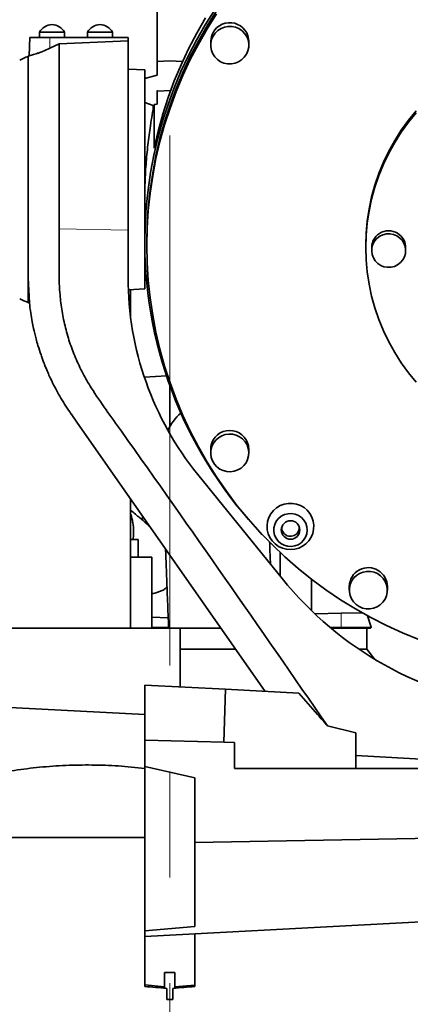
# Model space of a CAD drawing. Header units: millimetres. Extents: x 0 to 12115, y 0 to 8400.
# Tile 98 of 120: x 10793 to 10981, y 3260 to 3732. Entities that reach past the tile are written whole.
import ezdxf

# ---------------------------------------------------------------- set-up
doc = ezdxf.new("R2010")
doc.units = ezdxf.units.MM
doc.header["$LTSCALE"] = 20
doc.linetypes.add('CENTERX2', pattern=[20.32, 12.7, -2.54, 2.54, -2.54])

msp = doc.modelspace()

# ---------------------------------------------------------------- linework, layer by layer
at = {"color": 7, "linetype": 'Continuous', "lineweight": 35}
for p, q in [((10859.140545, 3791.264524), (10859.140545, 3712.39985)), ((10802.640545, 3726.424297), (10802.640545, 3723.824297)), ((10814.640545, 3726.424297), (10802.640545, 3726.424297)), ((10814.640545, 3723.824297), (10814.640545, 3726.424297)), ((10825.640545, 3726.424297), (10825.640545, 3723.824297)), ((10834.406131, 3726.424297), (10825.640545, 3726.424297)), ((10837.640545, 3726.424297), (10834.406131, 3726.424297)), ((10837.640545, 3723.824297), (10837.640545, 3726.424297)), ((10798.083885, 3723.824297), (10797.625735, 3715.082271)), ((10798.083885, 3723.824297), (10807.61422, 3723.824297)), ((10812.140545, 3720.775106), (10807.600109, 3718.679401)), ((10807.61422, 3723.824297), (10845.140545, 3723.824297)), ((10812.144552, 3720.776913), (10845.140545, 3722.248161)), ((10845.140545, 3722.248161), (10845.140545, 3723.824297)), ((10845.140545, 3631.518906), (10845.140545, 3722.248161)), ((10884.772947, 3721.928387), (10884.772947, 3720.195958)), ((10903.042947, 3720.195958), (10903.042947, 3721.928387)), ((10797.749732, 3715.100051), (10797.002382, 3714.76605)), ((10797.141242, 3714.827353), (10797.140545, 3714.827083)), ((10797.140545, 3622.519347), (10797.140545, 3714.827083)), ((10865.140545, 3712.714297), (10859.140545, 3712.39985)), ((10859.140545, 3705.881287), (10859.140545, 3712.39985)), ((10865.140545, 3712.714297), (10871.279244, 3712.392581)), ((10853.140545, 3708.324297), (10845.140545, 3708.743559)), ((10853.140545, 3708.324297), (10853.140545, 3647.167015)), ((10859.140545, 3705.881287), (10853.140545, 3704.262135)), ((10865.718465, 3698.482481), (10859.132351, 3698.139496)), ((10859.140545, 3691.857899), (10859.140545, 3697.960389)), ((10857.140545, 3691.324297), (10853.140545, 3692.780178)), ((10857.493955, 3691.324297), (10857.140545, 3691.324297)), ((10857.140545, 3691.324297), (10857.140545, 3689.487552)), ((10857.572319, 3691.764643), (10857.572319, 3670.809852)), ((10853.140545, 3647.167015), (10853.140545, 3625.642185)), ((10812.14077, 3632.141501), (10812.140477, 3631.940355)), ((10812.140477, 3631.940352), (10812.14068, 3628.579342)), ((10845.140545, 3608.824297), (10845.140545, 3631.518906)), ((10812.14068, 3628.579342), (10812.140041, 3625.263608)), ((10853.140545, 3625.642185), (10853.140545, 3603.324297)), ((10854.140545, 3625.642185), (10854.140545, 3624.198493)), ((10797.145298, 3623.091592), (10797.140545, 3622.519347)), ((10797.140545, 3620.615834), (10797.140545, 3622.519347)), ((10797.140545, 3620.615834), (10797.142165, 3620.446232)), ((10797.140545, 3616.871537), (10797.140545, 3620.615834)), ((10797.144581, 3616.870421), (10797.142165, 3620.446232)), ((10959.140545, 3624.198493), (10959.140545, 3623.187909)), ((10962.005545, 3623.187909), (10962.005545, 3621.744218)), ((10978.275545, 3621.744218), (10978.275545, 3623.187909)), ((10797.140545, 3616.870225), (10797.140545, 3612.864267)), ((10853.140545, 3618.868416), (10853.252946, 3618.909326)), ((10797.140545, 3612.864267), (10797.140545, 3608.824297)), ((10797.140545, 3608.824297), (10797.140666, 3608.658178)), ((10797.140545, 3596.821511), (10797.140545, 3608.823283)), ((10797.140666, 3608.658178), (10797.784863, 3596.726076)), ((10845.257142, 3602.911145), (10853.140545, 3603.324297)), ((10846.349507, 3589.818329), (10846.349507, 3602.968394)), ((10797.140545, 3596.821511), (10797.779437, 3596.573593)), ((10852.943457, 3561.075075), (10863.560852, 3561.631509)), ((10865.140545, 3557.085957), (10865.140545, 3537.350568)), ((10817.772963, 3543.444057), (10817.740009, 3543.491121)), ((10820.524794, 3539.514035), (10817.772963, 3543.444057)), ((10910.92084, 3410.415103), (10820.524794, 3539.514035)), ((10884.772947, 3526.468599), (10884.772947, 3524.73617)), ((10903.042947, 3524.73617), (10903.042947, 3526.468599)), ((10919.003332, 3464.493565), (10878.568651, 3514.426238)), ((10846.349507, 3440.714297), (10846.349507, 3502.632524)), ((10851.609246, 3492.932261), (10852.422423, 3493.9595)), ((10850.010258, 3483.214297), (10846.349507, 3483.214297)), ((10850.010258, 3474.714297), (10850.010258, 3483.214297)), ((10913.452281, 3481.487568), (10913.054746, 3481.522347)), ((10846.349507, 3474.714297), (10856.521746, 3474.714297)), ((10856.521746, 3474.714297), (10856.521746, 3440.714297)), ((10918.140545, 3465.559019), (10918.140545, 3476.948825)), ((10933.140545, 3464.186022), (10933.140545, 3449.079969)), ((10951.240984, 3460.696888), (10951.240984, 3458.964458)), ((10969.510984, 3458.964458), (10969.510984, 3460.696888)), ((10864.403489, 3445.733597), (10856.521746, 3445.939988)), ((10947.412959, 3447.868676), (10934.762139, 3447.537402)), ((10957.334515, 3448.128481), (10947.412959, 3447.868676)), ((10961.678782, 3441.214297), (10959.998541, 3446.646184)), ((10754.992189, 3440.714297), (10870.140545, 3440.714297)), ((10870.140545, 3412.552258), (10870.140545, 3440.714297)), ((10870.140545, 3440.714297), (10889.738685, 3440.714297)), ((10942.486449, 3440.714297), (10959.640545, 3440.714297)), ((10959.640545, 3430.714297), (10959.640545, 3440.714297)), ((10959.640545, 3440.714297), (10961.275402, 3440.714297)), ((10896.765624, 3430.714297), (10870.140545, 3430.714297)), ((10959.640545, 3430.714297), (10955.799884, 3430.714297)), ((10963.517264, 3425.786283), (10959.640545, 3430.714297)), ((10853.140545, 3387.028528), (10853.140545, 3413.44319)), ((10891.805233, 3411.41686), (10853.140545, 3413.44319)), ((10891.805233, 3411.41686), (10891.140545, 3386.033463)), ((10891.140545, 3386.033463), (10891.806804, 3411.416777)), ((10891.806804, 3411.416777), (10891.805233, 3411.41686)), ((10927.106465, 3409.566801), (10891.806804, 3411.416777)), ((10734.13721, 3405.579891), (10853.140545, 3399.34319)), ((10940.826229, 3393.857464), (10954.365469, 3390.594382)), ((10954.365469, 3390.594382), (10954.365469, 3373.414297)), ((10853.140545, 3387.028528), (10891.140545, 3386.033463)), ((10853.140545, 3387.028528), (10853.140545, 3374.388748)), ((10896.140545, 3385.902533), (10891.140545, 3386.033463)), ((10896.140545, 3385.902533), (10896.140545, 3373.414297)), ((11029.140545, 3375.714538), (10954.365469, 3379.633334)), ((10877.140545, 3369.039846), (10853.140545, 3374.388748)), ((10853.140545, 3295.664433), (10853.140545, 3374.388748)), ((10896.140545, 3373.414297), (10954.365469, 3373.414297)), ((11163.436186, 3373.414297), (10954.365469, 3373.414297)), ((10877.140545, 3369.039846), (10877.140545, 3297.764161)), ((11142.099837, 3342.942831), (10877.140545, 3337.940837)), ((10853.140545, 3340.3513), (10603.140545, 3340.3513)), ((11127.430644, 3307.362646), (10853.140545, 3292.987711)), ((10877.140545, 3297.764161), (10853.140545, 3295.664433)), ((10853.140545, 3295.664433), (10853.140545, 3292.987711)), ((10853.140545, 3269.779138), (10853.140545, 3292.987711)), ((10877.140545, 3294.245498), (10877.140545, 3269.595435)), ((10862.640545, 3275.714297), (10862.640545, 3268.872105)), ((10862.640545, 3275.714297), (10867.640545, 3275.714297)), ((10867.640545, 3275.714297), (10867.640545, 3268.833834)), ((10862.640545, 3268.872105), (10853.140545, 3269.779138)), ((10853.140545, 3268.963322), (10853.140545, 3269.779138)), ((10862.640545, 3268.872105), (10862.640545, 3268.328037)), ((10863.646244, 3262.714297), (10863.646244, 3268.064364)), ((10866.634846, 3268.064364), (10866.634846, 3262.714297)), ((10877.140545, 3269.595435), (10867.640545, 3268.833834)), ((10867.640545, 3268.833834), (10867.640545, 3268.328037)), ((10877.140545, 3269.595435), (10877.140545, 3268.963322)), ((10866.634846, 3262.714297), (10863.646244, 3262.714297))]:
    msp.add_line(p, q, dxfattribs=at)
at = {"color": 8, "linetype": 'Continuous', "lineweight": 18}
for p, q in [((10807.61422, 3723.824297), (10807.600109, 3718.679401)), ((10859.140545, 3697.960389), (10865.496608, 3698.290006)), ((10845.140545, 3631.518906), (10812.142408, 3632.14147)), ((10947.412959, 3447.868676), (10947.412959, 3441.214297)), ((10856.521746, 3441.214297), (10864.592489, 3441.214297)), ((10941.887384, 3441.214297), (10947.412959, 3441.214297)), ((10947.412959, 3441.214297), (10961.678782, 3441.214297))]:
    msp.add_line(p, q, dxfattribs=at)
at = {"color": 7, "linetype": 'CENTERX2', "lineweight": 18}
msp.add_line((10865.140545, 3676.883534), (10865.140545, 2689.472426), dxfattribs=at)
at = {"color": 7, "linetype": 'Continuous', "lineweight": 35, "flags": 128}
for points in [[(10853.140545, 3625.642185), (10853.316519, 3634.065947), (10853.84414, 3642.475317), (10854.722506, 3650.855928), (10855.950117, 3659.193463), (10857.524875, 3667.473675), (10859.44409, 3675.682419), (10861.704484, 3683.80567), (10864.302193, 3691.829549), (10867.232781, 3699.740349), (10870.49124, 3707.524553), (10874.072003, 3715.168862), (10877.968952, 3722.660217), (10882.175431, 3729.985818), (10886.684251, 3737.13315)], [(10887.521417, 3736.591931), (10883.034485, 3729.479295), (10878.848426, 3722.189256), (10874.970394, 3714.734267), (10871.407013, 3707.127066), (10868.164372, 3699.380649), (10865.248011, 3691.508251), (10862.662911, 3683.523323), (10860.413491, 3675.439505), (10858.503592, 3667.270609), (10856.936478, 3659.030592), (10855.714826, 3650.733532), (10854.840724, 3642.393603), (10854.315665, 3634.025055), (10854.140545, 3625.642185)], [(10887.521417, 3735.14824), (10883.034485, 3728.035604), (10878.848426, 3720.745564), (10874.970394, 3713.290576), (10871.407013, 3705.683374), (10868.164372, 3697.936958), (10865.248011, 3690.06456), (10862.662911, 3682.079631), (10860.413491, 3673.995814), (10858.503592, 3665.826918), (10856.936478, 3657.586901), (10855.714826, 3649.28984), (10854.840724, 3640.949912), (10854.315665, 3632.581364), (10854.140545, 3624.198493), (10854.315665, 3615.815623), (10854.840724, 3607.447075), (10855.714826, 3599.107146), (10856.936478, 3590.810086), (10858.503592, 3582.570069), (10860.413491, 3574.401173), (10862.662911, 3566.317355), (10865.248011, 3558.332427), (10868.164372, 3550.460029), (10871.407013, 3542.713612), (10874.970394, 3535.106411), (10878.848426, 3527.651422), (10883.034485, 3520.361382), (10887.521417, 3513.248747), (10892.301558, 3506.325667), (10897.366741, 3499.60397), (10902.708311, 3493.095142), (10908.317143, 3486.810301), (10914.183655, 3480.760185), (10920.297823, 3474.955132), (10926.649201, 3469.405058), (10933.226939, 3464.119447), (10940.019798, 3459.107328), (10947.016173, 3454.377264), (10954.20411, 3449.937337), (10961.57133, 3445.795132), (10969.105244, 3441.957726), (10976.792983, 3438.431676), (10984.621411, 3435.223005)], [(10857.572319, 3670.809852), (10859.499095, 3679.009765), (10861.766397, 3687.123959), (10864.370355, 3695.138595), (10867.30653, 3703.040001), (10870.569912, 3710.814701), (10874.154935, 3718.449433), (10878.055485, 3725.931176), (10882.264909, 3733.247167)], [(10902.021105, 3724.350179), (10902.684241, 3722.704139), (10903.010109, 3720.961712), (10902.986187, 3719.189857), (10902.613393, 3717.456667), (10901.906053, 3715.828745), (10900.891351, 3714.368653), (10899.60828, 3713.132501), (10898.106149, 3712.167794), (10896.442683, 3711.511605), (10894.681809, 3711.18915), (10892.891195, 3711.212822), (10891.139655, 3711.581711), (10889.494499, 3712.281641), (10888.018949, 3713.285713), (10886.76971, 3714.555342), (10885.794789, 3716.041737), (10885.131653, 3717.687776), (10884.805784, 3719.430203), (10884.829707, 3721.202058), (10885.202501, 3722.935249), (10885.909841, 3724.56317), (10886.924543, 3726.023262), (10888.207614, 3727.259414), (10889.709745, 3728.224121), (10891.373211, 3728.88031), (10893.134085, 3729.202765), (10894.924699, 3729.179093), (10896.676239, 3728.810204), (10898.321395, 3728.110275), (10899.796945, 3727.106202), (10901.046184, 3725.836573), (10902.021105, 3724.350179)], [(10959.140545, 3624.198493), (10959.316172, 3630.060495), (10959.842436, 3635.901906), (10960.717487, 3641.702209), (10961.938254, 3647.441029), (10963.500447, 3653.098209), (10965.398579, 3658.653877), (10967.625983, 3664.08852), (10970.174836, 3669.383048), (10973.036184, 3674.518863), (10976.199977, 3679.477926), (10979.655101, 3684.242818), (10983.389421, 3688.796802)], [(10983.389421, 3687.786219), (10979.655101, 3683.232234), (10976.199977, 3678.467342), (10973.036184, 3673.508279), (10970.174836, 3668.372464), (10967.625983, 3663.077936), (10965.398579, 3657.643294), (10963.500447, 3652.087625), (10961.938254, 3646.430445), (10960.717487, 3640.691625), (10959.842436, 3634.891322), (10959.316172, 3629.049911), (10959.140545, 3623.187909), (10959.316172, 3617.325908), (10959.842436, 3611.484496), (10960.717487, 3605.684194), (10961.938254, 3599.945374), (10963.500447, 3594.288194), (10965.398579, 3588.732525), (10967.625983, 3583.297882), (10970.174836, 3578.003355), (10973.036184, 3572.86754), (10976.199977, 3567.908477), (10979.655101, 3563.143585), (10983.389421, 3558.5896)], [(10975.381222, 3627.901055), (10976.560332, 3626.68833), (10977.458865, 3625.259524), (10978.037553, 3623.677082), (10978.271104, 3622.010164), (10978.149311, 3620.331623), (10977.677496, 3618.71482), (10976.87628, 3617.230416), (10975.78068, 3615.943286), (10974.438579, 3614.909685), (10972.908633, 3614.174786), (10971.257709, 3613.770708), (10969.557959, 3613.71511), (10967.883672, 3614.010423), (10966.30802, 3614.64374), (10964.899868, 3615.587381), (10963.720759, 3616.800106), (10962.822225, 3618.228913), (10962.243537, 3619.811355), (10962.009986, 3621.478272), (10962.13178, 3623.156813), (10962.603595, 3624.773616), (10963.404811, 3626.258021), (10964.50041, 3627.54515), (10965.842511, 3628.578751), (10967.372457, 3629.31365), (10969.023381, 3629.717729), (10970.723131, 3629.773326), (10972.397419, 3629.478014), (10973.97307, 3628.844697), (10975.381222, 3627.901055)], [(10885.318275, 3527.812582), (10886.089856, 3529.411676), (10887.161881, 3530.831093), (10888.493154, 3532.016285), (10890.032514, 3532.921707), (10891.720805, 3533.512563), (10893.493147, 3533.766147), (10895.281429, 3533.672714), (10897.016929, 3533.235855), (10898.632952, 3532.472358), (10900.067397, 3531.411563), (10901.265137, 3530.094237), (10902.180144, 3528.571003), (10902.777256, 3526.900399), (10903.033524, 3525.146625), (10902.939103, 3523.377077), (10902.497618, 3521.659758), (10901.726038, 3520.060664), (10900.654013, 3518.641247), (10899.32274, 3517.456055), (10897.78338, 3516.550633), (10896.095089, 3515.959777), (10894.322747, 3515.706193), (10892.534465, 3515.799626), (10890.798965, 3516.236485), (10889.182941, 3516.999982), (10887.748497, 3518.060777), (10886.550757, 3519.378103), (10885.63575, 3520.901337), (10885.038638, 3522.571941), (10884.782369, 3524.325715), (10884.876791, 3526.095263), (10885.318275, 3527.812582)], [(10884.772947, 3526.468599), (10884.876791, 3527.827693), (10885.318275, 3529.545011)], [(10931.848423, 3482.658813), (10930.470954, 3481.209435), (10928.854085, 3480.026729), (10927.049784, 3479.148709), (10925.116042, 3478.603594), (10923.115012, 3478.408905), (10921.111008, 3478.570899), (10919.168441, 3479.08437), (10917.349746, 3479.932814), (10915.713377, 3481.088962), (10914.31193, 3482.515655), (10913.190447, 3484.167036), (10912.384974, 3485.99003), (10911.921399, 3487.926043), (10911.814623, 3489.912851), (10912.068077, 3491.886596), (10912.673614, 3493.783841), (10913.611773, 3495.543606), (10914.8524, 3497.109331), (10916.355621, 3498.430692), (10918.07312, 3499.46522), (10919.949696, 3500.179664), (10921.925034, 3500.551061), (10923.935646, 3500.567474), (10925.916907, 3500.228377), (10927.80514, 3499.544666), (10929.539654, 3498.538319), (10931.064702, 3497.241679), (10932.331266, 3495.696421), (10933.298638, 3493.952212), (10933.935727, 3492.065112), (10934.222055, 3490.095773), (10934.14842, 3488.107492), (10933.717188, 3486.164174), (10932.94222, 3484.328278), (10931.848423, 3482.658813)], [(10929.318077, 3482.889555), (10928.109763, 3481.664564), (10926.663574, 3480.725242), (10925.047132, 3480.115512), (10923.33602, 3479.863885), (10921.610248, 3479.982125), (10919.95051, 3480.464705), (10918.434415, 3481.289058), (10917.132853, 3482.41664), (10916.106684, 3483.794726), (10915.40389, 3485.358879), (10915.057334, 3487.035959), (10915.083219, 3488.747549), (10915.480336, 3490.413616), (10916.230116, 3491.956258), (10917.297499, 3493.303342), (10918.632577, 3494.39188), (10920.172922, 3495.170973), (10921.84651, 3495.604191), (10923.575085, 3495.671278), (10925.277822, 3495.369097), (10926.875101, 3494.711777), (10928.292237, 3493.730054), (10929.462965, 3492.469832), (10930.332544, 3490.990039), (10930.860313, 3489.359866), (10931.021594, 3487.65554), (10930.808846, 3485.956753), (10930.232016, 3484.342938), (10929.318077, 3482.889555)], [(10956.177783, 3466.992622), (10957.841248, 3467.648811), (10959.602123, 3467.971266), (10961.392736, 3467.947594), (10963.144276, 3467.578705), (10964.789433, 3466.878775), (10966.264982, 3465.874703), (10967.514221, 3464.605074), (10968.489142, 3463.118679), (10969.152279, 3461.47264), (10969.478147, 3459.730213), (10969.454224, 3457.958358), (10969.08143, 3456.225167), (10968.37409, 3454.597246), (10967.359388, 3453.137154), (10966.076317, 3451.901002), (10964.574186, 3450.936295), (10962.91072, 3450.280105), (10961.149846, 3449.957651), (10959.359233, 3449.981323), (10957.607692, 3450.350212), (10955.962536, 3451.050141), (10954.486986, 3452.054213), (10953.237747, 3453.323842), (10952.262827, 3454.810237), (10951.59969, 3456.456276), (10951.273822, 3458.198704), (10951.297744, 3459.970558), (10951.670539, 3461.703749), (10952.377878, 3463.331671), (10953.392581, 3464.791763), (10954.675651, 3466.027914), (10956.177783, 3466.992622)]]:
    msp.add_lwpolyline(points, dxfattribs=at)
at = {"color": 7, "linetype": 'Continuous', "lineweight": 35}
msp.add_circle((10923.058688, 3487.799217), 4.419372, dxfattribs=at)
for centre, radius, start, end in [((10808.759934, 3723.025315), 7, 90.9772603, 150.95025276), ((10808.521156, 3723.025315), 7, 29.04974724, 89.0227397), ((10831.759934, 3723.025315), 7, 90.9772603, 150.95025276), ((10831.521156, 3723.025315), 7, 29.04974724, 89.0227397), ((10893.918346, 3721.840996), 9.145817, 27.63104481, 179.45251554), ((10894.081806, 3721.926939), 8.961141, 0.00925952, 27.62892187), ((10917.642768, 3440.092276), 300, 113.6828749, 114.51978312), ((10970.14759, 3623.107077), 8.142446, 50.0021232, 179.43119793), ((11055.850213, 3625.809439), 202.709737, 180.04727429, 223.79156126), ((10970.264756, 3623.180773), 8.010792, 0.05103973, 50.30529774), ((10995.140545, 3608.824297), 150, 180, 219), ((10917.642768, 3871.556318), 300, 245.48021688, 246.3171251), ((10886.786936, 3524.855373), 24.993913, 130.73686501, 154.52180432), ((10893.899308, 3526.386086), 9.144011, 0.51702908, 159.78988718), ((10923.026302, 3488.962384), 4.199482, 175.75598641, 321.80153748), ((10923.097738, 3488.929791), 4.123229, 321.54361307, 4.77698854), ((10960.387742, 3460.63097), 9.123481, 0.41396898, 117.48020809), ((11051.118146, 3571.478032), 170, 219, 262.57201159), ((10960.268157, 3460.67775), 9.027193, 116.94384306, 179.87853421)]:
    msp.add_arc(centre, radius, start, end, dxfattribs=at)
at = {"color": 8, "linetype": 'Continuous', "lineweight": 18}
msp.add_arc((10946.943861, 3441.183047), 0.470137, 274.40194965, 3.81126105, dxfattribs=at)
at = {"color": 7, "linetype": 'Continuous', "lineweight": 35}
for centre, major_axis, ratio, start_param, end_param in [((10046.624009, 3655.824297), (1144.868114, 59.37482), 0.0075457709, 5.4991319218, 5.5010743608), ((10961.120738, 3441.214297), (0.531527, -0.313797), 0.7323620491, 5.3908489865, 6.9616453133), ((10865.140545, 3245.011473), (261.992268, -23.185005), 0.0868139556, 1.5841822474, 1.6242963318), ((10865.140545, 3268.10848), (2.499926, -0.221231), 0.0868139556, 3.1492751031, 4.0794166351), ((10865.140545, 3245.011473), (261.992268, 23.185005), 0.0868139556, 1.5172963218, 1.5574104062), ((10865.140545, 3268.10848), (2.499926, 0.221231), 0.0868139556, 5.3453613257, 6.2755028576)]:
    msp.add_ellipse(centre, major_axis=major_axis, ratio=ratio, start_param=start_param, end_param=end_param, dxfattribs=at)
for points, knots in [([(10812.144552, 3720.7769), (10812.144787, 3720.716221), (10812.145575, 3720.512836), (10812.145637, 3720.061142), (10812.143572, 3719.070895), (10812.137193, 3717.415447), (10812.134274, 3714.87371), (10812.134741, 3712.149649), (10812.135682, 3709.318254), (10812.137189, 3706.534129), (10812.139198, 3703.506799), (10812.142898, 3699.346513), (10812.146412, 3693.677815), (10812.146795, 3686.996109), (10812.145281, 3680.499129), (10812.142666, 3674.446851), (10812.13923, 3669.337006), (10812.136678, 3665.384561), (10812.135706, 3662.724494), (10812.135308, 3660.090197), (10812.135529, 3657.486216), (10812.136369, 3654.916855), (10812.137787, 3652.386045), (10812.139953, 3649.886738), (10812.142179, 3647.526881), (10812.143738, 3645.412164), (10812.144588, 3643.705607), (10812.14499, 3642.1628), (10812.141967, 3640.563844), (10812.1389, 3638.691351), (10812.133276, 3636.851534), (10812.137833, 3635.072634), (10812.156255, 3633.559646), (10812.147686, 3632.564154), (10812.144047, 3632.141439)], [0, 0, 0, 0, 0.0094964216, 0.0318300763, 0.0589900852, 0.1163221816, 0.1682821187, 0.2212335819, 0.2601507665, 0.2990679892, 0.3379852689, 0.3769026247, 0.448272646, 0.523894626, 0.5766951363, 0.6313871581, 0.6879704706, 0.7111874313, 0.734086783, 0.7566685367, 0.7789327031, 0.8008792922, 0.822508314, 0.8438197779, 0.8650874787, 0.8833419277, 0.8985829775, 0.9094951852, 0.9236675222, 0.9405729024, 0.9589917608, 0.9727105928, 0.988412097, 1, 1, 1, 1]), ([(10797.154965, 3714.791996), (10797.152636, 3714.802717), (10797.14366, 3714.844055), (10797.155309, 3714.652271), (10797.163937, 3714.510228)], [0, 0, 0, 0, 0.2593602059, 1, 1, 1, 1]), ([(10807.600109, 3718.679401), (10806.417016, 3718.157778), (10804.648073, 3717.377854), (10802.450801, 3716.550743), (10800.513397, 3715.876233), (10798.709458, 3715.328484), (10797.641013, 3715.04348), (10797.732163, 3715.06757), (10797.760858, 3715.075155)], [0, 0, 0, 0, 0.236276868, 0.3532780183, 0.4741880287, 0.6944903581, 0.9038219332, 1, 1, 1, 1]), ([(10797.241639, 3712.13162), (10797.229409, 3712.671122), (10797.20484, 3713.754909), (10797.177611, 3714.257716), (10797.163937, 3714.510228)], [0, 0, 0, 0, 0.4977939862, 1, 1, 1, 1]), ([(10797.241639, 3681.053863), (10797.240722, 3681.337076), (10797.231239, 3684.262703), (10797.190623, 3689.592567), (10797.195077, 3696.090833), (10797.210554, 3701.477312), (10797.185073, 3705.806112), (10797.197776, 3709.313982), (10797.22753, 3710.969866), (10797.241639, 3711.755105)], [0, 0, 0, 0, 0.0198963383, 0.2055312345, 0.3911907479, 0.5470292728, 0.7035121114, 0.8594019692, 1, 1, 1, 1]), ([(10797.241639, 3711.755105), (10797.241839, 3711.81941), (10797.242239, 3711.94802), (10797.241839, 3712.07042), (10797.241639, 3712.13162)], [0, 0, 0, 0, 0.4999999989, 1, 1, 1, 1]), ([(10859.140545, 3697.960389), (10859.140545, 3698.236615), (10859.140545, 3698.664609), (10859.140545, 3698.162191), (10859.140545, 3697.98403)], [0, 0, 0, 0, 0.6453951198, 1, 1, 1, 1]), ([(10853.150354, 3647.167078), (10853.147343, 3647.520036), (10853.130691, 3649.472376), (10853.21399, 3653.115763), (10853.407181, 3658.06894), (10853.72117, 3662.979935), (10854.129419, 3667.782359), (10854.623034, 3672.469282), (10855.198835, 3677.093506), (10855.88816, 3681.918788), (10856.685573, 3686.885834), (10857.275779, 3690.133105), (10857.572319, 3691.764643)], [0, 0, 0, 0, 0.0226438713, 0.1252516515, 0.2301435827, 0.3358188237, 0.4367511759, 0.5383584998, 0.6420527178, 0.7464511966, 0.8726086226, 1, 1, 1, 1]), ([(10797.161368, 3664.514941), (10797.179744, 3666.696523), (10797.216522, 3671.062777), (10797.233263, 3675.236949), (10797.241639, 3677.325511)], [0, 0, 0, 0, 0.4996463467, 1, 1, 1, 1]), ([(10797.241639, 3677.325511), (10797.242677, 3677.953975), (10797.244752, 3679.210902), (10797.242677, 3680.439542), (10797.241639, 3681.053863)], [0, 0, 0, 0, 0.4999998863, 1, 1, 1, 1]), ([(10797.161368, 3664.514941), (10797.160487, 3664.113896), (10797.158725, 3663.311807), (10797.162155, 3662.506795), (10797.16387, 3662.104289)], [0, 0, 0, 0, 0.5000001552, 1, 1, 1, 1]), ([(10797.162629, 3647.648887), (10797.184945, 3650.04488), (10797.229753, 3654.855732), (10797.185888, 3659.681795), (10797.16387, 3662.104289)], [0, 0, 0, 0, 0.49803935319, 1, 1, 1, 1]), ([(10797.162629, 3647.648887), (10797.158136, 3647.082633), (10797.149129, 3645.947613), (10797.158395, 3644.81981), (10797.163039, 3644.254661)], [0, 0, 0, 0, 0.4988931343, 1, 1, 1, 1]), ([(10797.163039, 3644.254661), (10797.17383, 3643.566535), (10797.195569, 3642.180237), (10797.208537, 3640.811869), (10797.215069, 3640.122727)], [0, 0, 0, 0, 0.4963762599, 1, 1, 1, 1]), ([(10797.215069, 3640.122727), (10797.203221, 3638.655129), (10797.179448, 3635.710572), (10797.138872, 3631.397972), (10797.168137, 3627.142443), (10797.152929, 3624.444924), (10797.145298, 3623.091592)], [0, 0, 0, 0, 0.2444502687, 0.4904599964, 0.7443662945, 1, 1, 1, 1]), ([(10812.140041, 3625.263608), (10812.08587, 3621.322764), (10811.977571, 3613.444214), (10812.154182, 3602.871685), (10813.212436, 3593.594284), (10814.781329, 3585.653356), (10816.991448, 3577.864142), (10819.847202, 3570.280167), (10823.304535, 3562.938981), (10828.144516, 3554.592379), (10834.55883, 3545.417713), (10872.911468, 3491.749744), (10908.073937, 3441.06659), (10940.826229, 3393.857464)], [0, 0, 0, 0, 0.0449003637, 0.0897649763, 0.1202660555, 0.1508109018, 0.1813081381, 0.2114797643, 0.2416980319, 0.2718677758, 0.318555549, 0.3652644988, 1, 1, 1, 1]), ([(10817.740023, 3543.491101), (10816.91478, 3544.698085), (10815.248917, 3547.134543), (10812.917795, 3550.931923), (10810.810723, 3554.66401), (10809.207182, 3557.772035), (10807.94983, 3560.372743), (10806.833948, 3562.810753), (10805.762106, 3565.323792), (10804.830444, 3567.663191), (10804.068751, 3569.686139), (10803.045223, 3572.564789), (10801.966421, 3575.938187), (10800.797726, 3580.089311), (10799.889665, 3583.830532), (10799.056341, 3587.917845), (10798.348281, 3592.014168), (10797.984468, 3595.056769), (10797.784863, 3596.726076)], [0, 0, 0, 0, 0.0691800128, 0.1396490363, 0.2114107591, 0.2730090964, 0.3063313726, 0.3494058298, 0.4011272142, 0.4369683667, 0.4697690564, 0.5057345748, 0.588137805, 0.6526141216, 0.752472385, 0.8171968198, 0.8997060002, 1, 1, 1, 1]), ([(10855.595726, 3489.427554), (10855.405619, 3489.606742), (10854.084064, 3490.852392), (10851.24403, 3493.274016), (10848.26068, 3495.693056), (10846.545948, 3497.047049), (10846.349507, 3497.202164)], [0, 0, 0, 0, 0.06917726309, 0.48089697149, 0.9405311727, 1, 1, 1, 1]), ([(10846.349507, 3495.270399), (10846.360829, 3495.245299), (10846.624568, 3494.660662), (10846.993945, 3493.309565), (10847.607626, 3490.60451), (10847.711433, 3488.394146), (10847.780538, 3486.922691)], [0, 0, 0, 0, 0.0111066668, 0.2587030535, 0.5065132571, 1, 1, 1, 1]), ([(10847.780538, 3486.922691), (10847.77156, 3486.186222), (10847.756244, 3484.929849), (10847.586549, 3483.716427), (10847.516326, 3483.214297)], [0, 0, 0, 0, 0.5861863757, 1, 1, 1, 1]), ([(10863.123782, 3478.676376), (10863.131564, 3478.455872), (10863.258226, 3474.86706), (10863.550829, 3467.080194), (10864.016062, 3455.168594), (10864.376068, 3446.236455), (10864.59144, 3441.240315), (10864.614115, 3440.714297)], [0, 0, 0, 0, 0.0194985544, 0.3173487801, 0.6308905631, 0.9611383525, 1, 1, 1, 1]), ([(10913.428896, 3471.377421), (10913.392812, 3472.315433), (10913.248077, 3476.077899), (10913.124842, 3479.539926), (10913.03233, 3482.138842)], [0, 0, 0, 0, 0.24930789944, 1, 1, 1, 1]), ([(10856.521746, 3457.266448), (10856.620415, 3457.27853), (10857.544413, 3457.391667), (10858.892433, 3457.778476), (10860.615831, 3458.351314), (10862.179608, 3459.063632), (10863.326245, 3459.940734), (10863.817674, 3460.316645)], [0, 0, 0, 0, 0.03493545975, 0.32715654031, 0.57103804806, 0.81615412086, 1, 1, 1, 1]), ([(10940.826229, 3393.857464), (10939.206424, 3395.709493), (10934.629431, 3400.942668), (10930.059252, 3406.181803), (10927.106465, 3409.566801)], [0, 0, 0, 0, 0.3539015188, 1, 1, 1, 1]), ([(10732.438299, 3356.557147), (10738.049801, 3358.690088), (10749.272385, 3362.955811), (10764.738417, 3367.3843), (10778.533002, 3370.523014), (10790.575182, 3372.63308), (10802.819201, 3374.149136), (10815.237992, 3375.030073), (10827.846404, 3375.238274), (10840.501368, 3374.80924), (10848.927474, 3373.94685), (10853.140545, 3373.515654)], [0, 0, 0, 0, 0.1459749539, 0.291939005, 0.3911487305, 0.4904155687, 0.5896189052, 0.6916376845, 0.7936558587, 0.8968274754, 1, 1, 1, 1])]:
    msp.add_open_spline(points, degree=3, knots=knots, dxfattribs=at)

doc.saveas('drawing.dxf')
